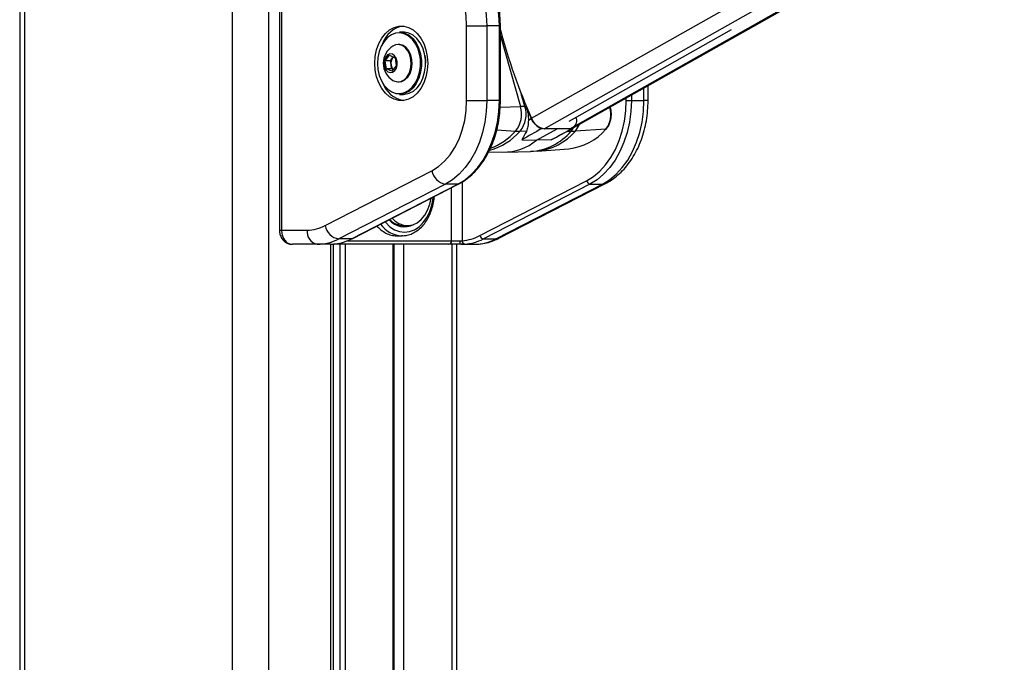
# Paper-space layout 'In-Ground Anchor' of a CAD drawing. Header units: millimetres. Extents: x 1591 to 17407, y 414 to 16227.
# Tile 51 of 67: x 12007 to 12560, y 5463 to 5824. Entities that reach past the tile are written whole.
import ezdxf

# ---------------------------------------------------------------- set-up
doc = ezdxf.new("R2010")
doc.units = ezdxf.units.MM

psp = doc.layouts.new('In-Ground Anchor')

# ---------------------------------------------------------------- linework, layer by layer
at = {"color": 7, "linetype": 'Continuous', "lineweight": 25, "ltscale": 2}
for p, q in [((12006.58, 7229.05), (12006.58, 1481.05)), ((12317.87, 5763.62), (12560.35, 5900.55)), ((12152.66, 5870.11), (12152.66, 5706.11)), ((12153.83, 5870.11), (12153.83, 5706.11)), ((12257.96, 5820.92), (12269.28, 5820.92)), ((12257.96, 5778.98), (12257.96, 5820.92)), ((12269.28, 5820.92), (12269.28, 5778.98)), ((12276.35, 5820.92), (12269.28, 5820.92)), ((12276.35, 5778.98), (12276.35, 5820.92)), ((12276.93, 5778.98), (12276.93, 5820.92)), ((12222.46, 5817.45), (12220.2, 5817.45)), ((12315.58, 5767.37), (12406.86, 5818.92)), ((12219.92, 5810.45), (12219.38, 5810.45)), ((12212.15, 5801.4), (12214.59, 5804.47)), ((12214.59, 5804.47), (12217.69, 5803.03)), ((12212.82, 5796.87), (12212.15, 5801.4)), ((12215.09, 5801.4), (12212.15, 5801.4)), ((12215.09, 5801.4), (12216.31, 5802.93)), ((12215.42, 5799.13), (12215.09, 5801.4)), ((12215.76, 5796.87), (12215.42, 5799.13)), ((12218.35, 5798.51), (12215.92, 5795.43)), ((12216.31, 5802.93), (12216.74, 5803.47)), ((12217.69, 5803.03), (12218.35, 5798.51)), ((12215.92, 5795.43), (12212.82, 5796.87)), ((12215.76, 5796.87), (12212.82, 5796.87)), ((12216.71, 5796.43), (12215.76, 5796.87)), ((12219.38, 5789.45), (12219.92, 5789.45)), ((12360.01, 5778.98), (12360.01, 5787.41)), ((12220.2, 5782.45), (12222.46, 5782.45)), ((12257.96, 5778.98), (12269.28, 5778.98)), ((12276.35, 5778.98), (12269.28, 5778.98)), ((12347.76, 5778.98), (12350.59, 5778.98)), ((12350.59, 5778.98), (12357.66, 5778.98)), ((12291.31, 5775.69), (12290.71, 5775.69)), ((12338.84, 5775.06), (12338.74, 5775.4)), ((12292.67, 5768.01), (12294.25, 5768.92)), ((12319.7, 5768.92), (12319.61, 5769.65)), ((12291.57, 5761.65), (12288.03, 5761.72)), ((12297.32, 5756.64), (12308.84, 5763.15)), ((12300.17, 5763.27), (12300.65, 5763.26)), ((12316.04, 5763.15), (12301.65, 5763.15)), ((12307.45, 5757.84), (12317.7, 5763.52)), ((12317.13, 5763.27), (12317, 5763.27)), ((12336.2, 5762.85), (12319.09, 5761.82)), ((12289.01, 5756.83), (12297.32, 5756.64)), ((12305.51, 5756.83), (12297.32, 5756.64)), ((12270.37, 5750.22), (12278.25, 5750.02)), ((12279.59, 5750.02), (12293.91, 5750.38)), ((12293.93, 5750.42), (12297.71, 5750.64)), ((12297.71, 5750.57), (12315.35, 5751.87)), ((12178.45, 5708.64), (12238.42, 5739.51)), ((12246.01, 5732), (12186.04, 5701.13)), ((12193.11, 5701.13), (12253.08, 5732)), ((12193.54, 5701.23), (12253.51, 5732.1)), ((12253.08, 5732), (12246.01, 5732)), ((12265.46, 5703), (12325.43, 5733.88)), ((12327.33, 5732), (12267.36, 5701.13)), ((12274.43, 5701.13), (12334.4, 5732)), ((12276.15, 5701.53), (12336.13, 5732.4)), ((12327.33, 5732), (12334.4, 5732)), ((12153.83, 5706.11), (12168.29, 5706.11)), ((12222.48, 5708.61), (12224.53, 5708.61)), ((12193.11, 5701.13), (12186.04, 5701.13)), ((12218.73, 5702.91), (12221.56, 5702.91)), ((12222.09, 5702.92), (12221.56, 5702.91)), ((12249.49, 5700.11), (12254.17, 5700.11)), ((12254.17, 5700.11), (12255.44, 5700.16)), ((12267.36, 5701.13), (12274.43, 5701.13)), ((12173.95, 5698.11), (12159.93, 5698.11)), ((12181.33, 5698.11), (12173.95, 5698.11)), ((12181.33, 5698.11), (12182.68, 5698.17)), ((12182.99, 5186.93), (12182.99, 5698.11)), ((12247.93, 5698.11), (12183.1, 5698.11)), ((12217.23, 5199.67), (12217.23, 5698.11)), ((12254.95, 5698.11), (12247.93, 5698.11)), ((12252.39, 5193.18), (12252.39, 5698.11)), ((12256.92, 5698.17), (12254.95, 5698.11)), ((12254.95, 5698.11), (12262.33, 5698.11))]:
    psp.add_line(p, q, dxfattribs=at)
at = {"color": 8, "linetype": 'Continuous', "lineweight": 25, "ltscale": 2}
for p, q in [((12009.36, 7229.05), (12009.36, 1481.05)), ((12126.06, 7229.05), (12126.06, 1481.05)), ((12146.58, 7229.05), (12146.58, 1481.05)), ((12294.45, 5769.04), (12527.33, 5900.55)), ((12301.65, 5763.15), (12544.95, 5900.55)), ((12316.04, 5763.15), (12559.34, 5900.55)), ((12276.35, 5820.92), (12276.93, 5820.92)), ((12276.93, 5815.43), (12288.17, 5775.64)), ((12232.43, 5802.59), (12232.5, 5801.87)), ((12290.71, 5775.69), (12288.71, 5782.78)), ((12350.59, 5782.09), (12350.59, 5778.98)), ((12357.66, 5778.98), (12357.66, 5786.09)), ((12276.35, 5778.98), (12276.93, 5778.98)), ((12347.76, 5778.98), (12347.76, 5780.5)), ((12360.01, 5778.98), (12357.66, 5778.98)), ((12276.78, 5775.34), (12288.17, 5775.64)), ((12338.57, 5775.16), (12338.32, 5775.16)), ((12338.57, 5775.16), (12338.53, 5775.28)), ((12274.87, 5762.42), (12285.51, 5761.82)), ((12314.38, 5761.68), (12316.67, 5761.72)), ((12255.44, 5733.18), (12255.44, 5700.16)), ((12249.49, 5700.11), (12249.49, 5730.02)), ((12152.66, 5706.11), (12153.83, 5706.11)), ((12190.92, 5700.11), (12249.49, 5700.11)), ((12181.61, 5184.52), (12181.61, 5698.11)), ((12186.91, 5192.47), (12186.91, 5698.11)), ((12189.7, 5698.11), (12189.7, 5195.41)), ((12216.64, 5199.9), (12216.64, 5698.11)), ((12222.52, 5698.11), (12222.52, 5196.73)), ((12249.57, 5698.11), (12249.57, 5193.53))]:
    psp.add_line(p, q, dxfattribs=at)
at = {"color": 7, "linetype": 'Continuous', "lineweight": 25, "ltscale": 2, "flags": 128}
for points in [[(12237, 5870.73), (12241.32, 5869.81), (12245.53, 5868.15), (12249.56, 5865.76), (12253.35, 5862.69), (12256.84, 5858.99), (12259.99, 5854.7), (12262.73, 5849.9), (12265.04, 5844.65), (12266.87, 5839.04), (12268.2, 5833.16), (12269.01, 5827.09), (12269.28, 5820.92)], [(12276.35, 5820.92), (12276.08, 5827.09), (12275.27, 5833.16), (12273.94, 5839.04), (12272.11, 5844.65), (12269.8, 5849.9), (12267.06, 5854.7), (12263.91, 5858.99), (12260.42, 5862.69), (12256.63, 5865.76), (12252.6, 5868.15), (12248.39, 5869.81), (12244.07, 5870.73)], [(12257.96, 5820.92), (12257.69, 5826.57), (12256.89, 5832.11), (12255.56, 5837.45), (12253.74, 5842.49), (12251.46, 5847.14), (12248.76, 5851.32), (12245.68, 5854.94), (12242.29, 5857.94), (12238.64, 5860.27), (12234.81, 5861.89), (12230.85, 5862.76)], [(12206.34, 5799.95), (12206.6, 5803.81), (12207.35, 5807.54), (12208.57, 5811.01), (12210.22, 5814.1), (12212.24, 5816.71), (12214.57, 5818.75), (12217.13, 5820.15), (12219.82, 5820.86), (12222.56, 5820.86), (12225.26, 5820.15), (12227.81, 5818.75), (12230.14, 5816.71), (12232.17, 5814.1), (12233.82, 5811.01), (12235.04, 5807.54), (12235.79, 5803.81), (12236.04, 5799.95), (12235.79, 5796.09), (12235.04, 5792.36), (12233.82, 5788.9), (12232.17, 5785.8), (12230.14, 5783.19), (12227.81, 5781.15), (12225.26, 5779.75), (12222.56, 5779.04), (12219.82, 5779.04), (12217.13, 5779.75), (12214.57, 5781.15), (12212.24, 5783.19), (12210.22, 5785.8), (12208.57, 5788.9), (12207.35, 5792.36), (12206.6, 5796.09), (12206.34, 5799.95)], [(12227.5, 5813.27), (12227.24, 5813.56), (12225.15, 5815.37), (12222.85, 5816.54), (12220.43, 5817.04), (12217.99, 5816.83), (12215.62, 5815.94), (12213.44, 5814.39), (12211.52, 5812.25), (12209.94, 5809.6), (12208.77, 5806.56), (12208.06, 5803.25), (12207.83, 5799.81), (12208.1, 5796.37), (12208.85, 5793.08), (12210.05, 5790.06), (12211.66, 5787.46), (12213.61, 5785.36), (12215.81, 5783.87), (12218.19, 5783.03), (12220.63, 5782.88), (12223.05, 5783.43), (12225.33, 5784.66), (12227.4, 5786.52), (12229.16, 5788.92), (12230.54, 5791.78), (12231.49, 5794.97), (12231.85, 5797.17)], [(12220.2, 5817.45), (12220.73, 5817.43), (12223.2, 5816.93), (12225.56, 5815.73), (12227.69, 5813.88), (12229.52, 5811.46), (12230.97, 5808.57), (12231.98, 5805.33), (12232.43, 5802.59)], [(12234.76, 5801.87), (12234.24, 5805.33), (12233.23, 5808.57), (12231.79, 5811.46), (12229.96, 5813.88), (12227.82, 5815.73), (12225.47, 5816.93), (12222.99, 5817.43), (12222.46, 5817.45)], [(12226.65, 5802.09), (12226.01, 5804.68), (12224.92, 5806.94), (12223.45, 5808.73), (12221.7, 5809.92), (12219.8, 5810.43), (12217.87, 5810.23), (12216.44, 5809.59)], [(12227.19, 5802.09), (12226.55, 5804.68), (12225.46, 5806.94), (12223.99, 5808.73), (12222.24, 5809.92), (12220.34, 5810.43), (12219.92, 5810.45)], [(12218.89, 5801.02), (12218.37, 5802.81), (12217.43, 5804.2), (12216.19, 5805.03), (12214.83, 5805.17), (12213.53, 5804.6), (12212.46, 5803.41), (12211.76, 5801.75), (12211.54, 5799.84), (12211.82, 5797.95), (12212.56, 5796.33), (12213.67, 5795.2), (12214.99, 5794.71), (12216.34, 5794.93), (12217.55, 5795.83), (12218.45, 5797.28), (12218.91, 5799.09), (12218.89, 5801.02)], [(12234.44, 5804.33), (12234.77, 5801.82), (12234.84, 5799.95)], [(12216.81, 5803.44), (12216.6, 5803.26), (12216.31, 5802.93)], [(12216.44, 5790.31), (12217.06, 5789.98), (12218.96, 5789.47), (12220.9, 5789.67), (12222.73, 5790.58), (12224.33, 5792.12), (12225.59, 5794.2), (12226.43, 5796.67), (12226.79, 5799.36), (12226.65, 5802.09)], [(12219.92, 5789.45), (12221.43, 5789.67), (12223.26, 5790.58), (12224.86, 5792.12), (12226.13, 5794.2), (12226.97, 5796.67), (12227.33, 5799.36), (12227.19, 5802.09)], [(12232.5, 5801.87), (12232.52, 5798.33), (12232.04, 5794.85), (12231.07, 5791.59), (12229.66, 5788.66), (12227.86, 5786.2), (12225.74, 5784.3), (12223.4, 5783.05), (12220.93, 5782.48), (12220.2, 5782.45)], [(12222.46, 5782.45), (12223.2, 5782.48), (12225.67, 5783.05), (12228.01, 5784.3), (12230.12, 5786.2), (12231.92, 5788.66), (12233.33, 5791.59), (12234.3, 5794.85), (12234.79, 5798.33), (12234.76, 5801.87)], [(12238.42, 5739.51), (12242.1, 5741.82), (12245.53, 5744.81), (12248.64, 5748.43), (12251.38, 5752.61), (12253.69, 5757.28), (12255.53, 5762.35), (12256.87, 5767.72), (12257.69, 5773.3), (12257.96, 5778.98)], [(12269.28, 5778.98), (12269.01, 5772.89), (12268.23, 5766.88), (12266.93, 5761.06), (12265.14, 5755.51), (12262.88, 5750.3), (12260.19, 5745.52), (12257.12, 5741.25), (12253.69, 5737.53), (12249.97, 5734.43), (12246.01, 5732)], [(12253.08, 5732), (12257.04, 5734.43), (12260.76, 5737.53), (12264.19, 5741.25), (12267.27, 5745.52), (12269.95, 5750.3), (12272.21, 5755.51), (12274, 5761.06), (12275.3, 5766.88), (12276.08, 5772.89), (12276.35, 5778.98)], [(12325.43, 5733.88), (12329.23, 5736.21), (12332.8, 5739.19), (12336.09, 5742.75), (12339.05, 5746.86), (12341.63, 5751.45), (12343.79, 5756.45), (12345.51, 5761.78), (12346.76, 5767.37), (12347.51, 5773.13), (12347.76, 5778.98)], [(12350.59, 5778.98), (12350.33, 5772.89), (12349.54, 5766.88), (12348.24, 5761.06), (12346.45, 5755.51), (12344.2, 5750.3), (12341.51, 5745.52), (12338.43, 5741.25), (12335.01, 5737.53), (12331.29, 5734.43), (12327.33, 5732)], [(12334.4, 5732), (12338.36, 5734.43), (12342.08, 5737.53), (12345.5, 5741.25), (12348.58, 5745.52), (12351.27, 5750.3), (12353.53, 5755.51), (12355.32, 5761.06), (12356.61, 5766.88), (12357.4, 5772.89), (12357.66, 5778.98)], [(12216, 5712.79), (12217.49, 5711.34), (12219.86, 5709.76), (12222.4, 5708.84), (12225.01, 5708.62), (12227.61, 5709.1), (12230.1, 5710.27), (12232.39, 5712.09), (12234.39, 5714.48), (12236.03, 5717.37), (12237.26, 5720.64), (12238.03, 5724.12)], [(12193.11, 5701.13), (12193.38, 5701.16), (12193.54, 5701.23)], [(12254.95, 5698.11), (12254.8, 5698.15), (12254.65, 5698.26), (12254.52, 5698.45), (12254.4, 5698.7), (12254.3, 5699), (12254.23, 5699.34), (12254.19, 5699.72), (12254.17, 5700.11)]]:
    psp.add_lwpolyline(points, dxfattribs=at)
at = {"color": 8, "linetype": 'Continuous', "lineweight": 25, "ltscale": 2, "flags": 128}
for points in [[(12231.85, 5797.17), (12231.96, 5798.36), (12231.94, 5801.82)], [(12338.84, 5775.06), (12338.82, 5775.09), (12338.77, 5775.12), (12338.68, 5775.15), (12338.57, 5775.16)], [(12316.67, 5761.72), (12317.69, 5763.03), (12318.17, 5763.83)], [(12253.08, 5732), (12253.35, 5732.03), (12253.52, 5732.1)], [(12336.13, 5732.4), (12335.47, 5732.14), (12334.4, 5732)], [(12212.08, 5710.77), (12212.43, 5710.34), (12214.77, 5708.02), (12217.36, 5706.31), (12220.12, 5705.26), (12222.97, 5704.91), (12225.82, 5705.26), (12228.58, 5706.31), (12231.17, 5708.02), (12233.52, 5710.34), (12235.54, 5713.2), (12237.18, 5716.51), (12238.39, 5720.18), (12239.13, 5724.08), (12239.2, 5724.73)], [(12276.15, 5701.53), (12275.49, 5701.27), (12274.43, 5701.13)], [(12183.1, 5698.11), (12183.35, 5698.15), (12183.54, 5698.24)]]:
    psp.add_lwpolyline(points, dxfattribs=at)
at = {"color": 7, "linetype": 'Continuous', "lineweight": 25, "ltscale": 4}
for centre, radius, start, end in [((12224.77, 5806.24), 14.87, 99.758, 161.4605), ((12593.84, 5902.5), 327.79, 194.8008, 204.0255), ((12222.32, 5799.95), 11.29, 121.3887, 238.6113), ((12220.41, 5799.98), 5.06, 144.2079, 189.5685), ((12219.49, 5799.54), 4.08, 185.7131, 228.182), ((12225.38, 5794.37), 15.68, 200.2801, 258.5015), ((12273.72, 5771.25), 15.1, 321.3457, 16.8992), ((12276.12, 5771.25), 15.26, 321.3456, 16.8993), ((12292.07, 5627.65), 148.05, 90.5235, 91.5093), ((12600.66, 5905.94), 335.65, 202.8333, 204.0929), ((12325.71, 5771.25), 13.44, 321.3457, 16.8994), ((12303.45, 5772.64), 9.93, 201.9687, 250.7002), ((12302.95, 5772.08), 9.02, 199.6945, 261.7284), ((12315, 5767.65), 4.87, 295.9702, 15.1259), ((12289.35, 5829.36), 67.65, 266.7455, 268.8811), ((12312.2, 5783.15), 31.43, 275.7374, 319.7819), ((12316.09, 5766.81), 3.65, 269.1503, 299.1913), ((12315.51, 5821.2), 59.49, 271.119, 273.4456), ((12336.2, 5763.23), 0.38, 270.5355, 315.843), ((12278.62, 5779.75), 29.73, 269.2963, 308.9896), ((12247.59, 5741.18), 9.32, 190.3201, 260.2423), ((12327.72, 5734.29), 2.33, 190.3194, 260.2438), ((12222.93, 5719.16), 11.17, 220.1367, 298.2452), ((12222.82, 5720), 11.4, 224.0415, 268.2738), ((12175.36, 5705.11), 7.14, 171.9514, 258.5773), ((12168.17, 5728.23), 22.12, 270.3175, 297.6869), ((12187.62, 5710.31), 9.32, 190.319, 260.2425), ((12173.8, 5724.45), 26.34, 270.3171, 297.687), ((12180.78, 5724.71), 26.61, 274.081, 297.5991), ((12247.68, 5699.92), 1.82, 277.8742, 6.142), ((12257.29, 5699.98), 1.85, 174.4144, 258.6684), ((12253.62, 5725.64), 25.55, 274.0814, 297.5979), ((12255.03, 5724.71), 26.61, 274.081, 297.5991), ((12262.19, 5724.45), 26.34, 270.3171, 297.687), ((12267.75, 5703.42), 2.33, 190.3217, 260.2418)]:
    psp.add_arc(centre, radius, start, end, dxfattribs=at)
at = {"color": 8, "linetype": 'Continuous', "lineweight": 25, "ltscale": 4}
for centre, radius, start, end in [((12212.27, 5800.78), 19.7, 3.0268, 39.3328), ((12310.15, 5769.72), 11.94, 318.5273, 339.6388), ((12262.43, 5783.91), 33.87, 284.503, 319.0857), ((12259.25, 5784.87), 34.94, 290.3552, 318.7198), ((12292.18, 5782.37), 32.03, 273.1019, 319.8779), ((12294.49, 5782.62), 32.22, 275.7396, 319.7814), ((12222.32, 5718.55), 15.66, 215.4181, 267.2031)]:
    psp.add_arc(centre, radius, start, end, dxfattribs=at)
at = {"color": 7, "linetype": 'Continuous', "lineweight": 25, "ltscale": 4}
for centre, major_axis, ratio, start_param, end_param in [((28842.42, 15292.09), (16919.08, 9746.62), 0.000151, 2.930055, 2.933221), ((29490.59, 15292.09), (17567.14, 9746.62), 0.00013, 3.350461, 3.353628)]:
    psp.add_ellipse(centre, major_axis=major_axis, ratio=ratio, start_param=start_param, end_param=end_param, dxfattribs=at)
at = {"color": 7, "linetype": 'Continuous', "lineweight": 25, "ltscale": 2}
for points, knots in [([(12276.93, 5820.92), (12276.92, 5821.91), (12276.88, 5824.78), (12276.47, 5829.5), (12275.56, 5835), (12274.21, 5840.32), (12272.44, 5845.4), (12270.26, 5850.17), (12267.71, 5854.57), (12264.81, 5858.55), (12261.6, 5862.05), (12258.12, 5865.02), (12254.45, 5867.45), (12251.87, 5868.56), (12250.59, 5869.11)], [0, 0, 0, 0, 0.045983, 0.132858, 0.219789, 0.30675, 0.393752, 0.480795, 0.567875, 0.654956, 0.741986, 0.828882, 0.915545, 1, 1, 1, 1]), ([(12253.51, 5732.1), (12254.2, 5732.47), (12256.14, 5733.52), (12259.19, 5735.72), (12262.57, 5738.82), (12265.67, 5742.44), (12268.46, 5746.53), (12270.91, 5751.03), (12272.97, 5755.88), (12274.63, 5761.03), (12275.86, 5766.4), (12276.65, 5771.93), (12276.91, 5776.15), (12276.93, 5778.5), (12276.93, 5778.98)], [0, 0, 0, 0, 0.049656, 0.14155, 0.233711, 0.326192, 0.4189, 0.511747, 0.604661, 0.697594, 0.790524, 0.883445, 0.97636, 1, 1, 1, 1]), ([(12336.13, 5732.4), (12336.91, 5732.83), (12339.01, 5733.98), (12342.24, 5736.31), (12345.72, 5739.52), (12348.9, 5743.23), (12351.75, 5747.41), (12354.23, 5752.01), (12356.29, 5756.95), (12357.93, 5762.18), (12359.11, 5767.61), (12359.86, 5773.24), (12359.96, 5777.05), (12360.01, 5778.98)], [0, 0, 0, 0, 0.0543219, 0.1458263, 0.2381091, 0.3315111, 0.425806, 0.5207144, 0.6159736, 0.7113856, 0.8068225, 0.9022552, 1, 1, 1, 1]), ([(12291.31, 5775.69), (12291.78, 5774.36), (12292.67, 5771.83), (12292.67, 5769.24), (12292.67, 5768.01)], [0, 0, 0, 0, 0.528117, 1, 1, 1, 1]), ([(12336.47, 5762.97), (12336.73, 5763.28), (12337.47, 5764.16), (12338.42, 5765.96), (12339.16, 5768.37), (12339.43, 5770.96), (12339.29, 5773.23), (12338.96, 5774.56), (12338.84, 5775.06)], [0, 0, 0, 0, 0.104793, 0.297907, 0.492046, 0.686588, 0.881373, 1, 1, 1, 1]), ([(12292.67, 5768.01), (12292.6, 5766.76), (12292.47, 5764.26), (12291.87, 5762.52), (12291.57, 5761.65)], [0, 0, 0, 0, 0.49871, 1, 1, 1, 1]), ([(12291.57, 5761.65), (12290.67, 5760.05), (12289.69, 5758.29), (12289.07, 5756.94), (12289.01, 5756.83)], [0, 0, 0, 0, 0.915113, 1, 1, 1, 1]), ([(12307.39, 5757.93), (12307.01, 5757.66), (12306.41, 5757.25), (12305.74, 5756.94), (12305.51, 5756.83)], [0, 0, 0, 0, 0.644445, 1, 1, 1, 1]), ([(12222.13, 5702.97), (12222.94, 5703.03), (12224.72, 5703.15), (12227.39, 5704.1), (12230.08, 5705.62), (12232.55, 5707.73), (12234.75, 5710.34), (12236.62, 5713.41), (12238.13, 5716.85), (12239.18, 5720.58), (12239.73, 5723.35), (12239.79, 5724.86), (12239.8, 5725.04)], [0, 0, 0, 0, 0.089963, 0.199169, 0.30892, 0.419774, 0.531781, 0.644629, 0.757935, 0.871414, 0.984911, 1, 1, 1, 1]), ([(12152.67, 5706.12), (12152.66, 5706.08), (12152.6, 5705.3), (12152.91, 5703.72), (12153.79, 5701.59), (12155.21, 5699.87), (12156.96, 5698.72), (12158.57, 5698.13), (12159.58, 5698.18), (12159.93, 5698.19)], [0, 0, 0, 0, 0.007616, 0.19352, 0.38335, 0.575165, 0.744161, 0.910323, 1, 1, 1, 1]), ([(12153.83, 5706.11), (12153.9, 5705.22), (12154.03, 5703.44), (12155.06, 5701.06), (12156.58, 5699.25), (12158.31, 5698.26), (12159.46, 5698.15), (12159.93, 5698.11)], [0, 0, 0, 0, 0.21224, 0.424024, 0.636452, 0.850952, 1, 1, 1, 1]), ([(12207.5, 5708.41), (12208.03, 5707.84), (12209.37, 5706.38), (12211.84, 5704.71), (12214.76, 5703.44), (12217.1, 5702.88), (12218.41, 5702.97), (12218.72, 5702.99)], [0, 0, 0, 0, 0.163855, 0.416074, 0.66829, 0.920193, 1, 1, 1, 1]), ([(12262.33, 5698.11), (12263.21, 5698.13), (12265.52, 5698.2), (12269.22, 5698.84), (12272.96, 5700), (12275.21, 5701.08), (12276.15, 5701.53)], [0, 0, 0, 0, 0.18534, 0.485253, 0.785405, 1, 1, 1, 1])]:
    psp.add_open_spline(points, degree=3, knots=knots, dxfattribs=at)

doc.saveas('drawing.dxf')
